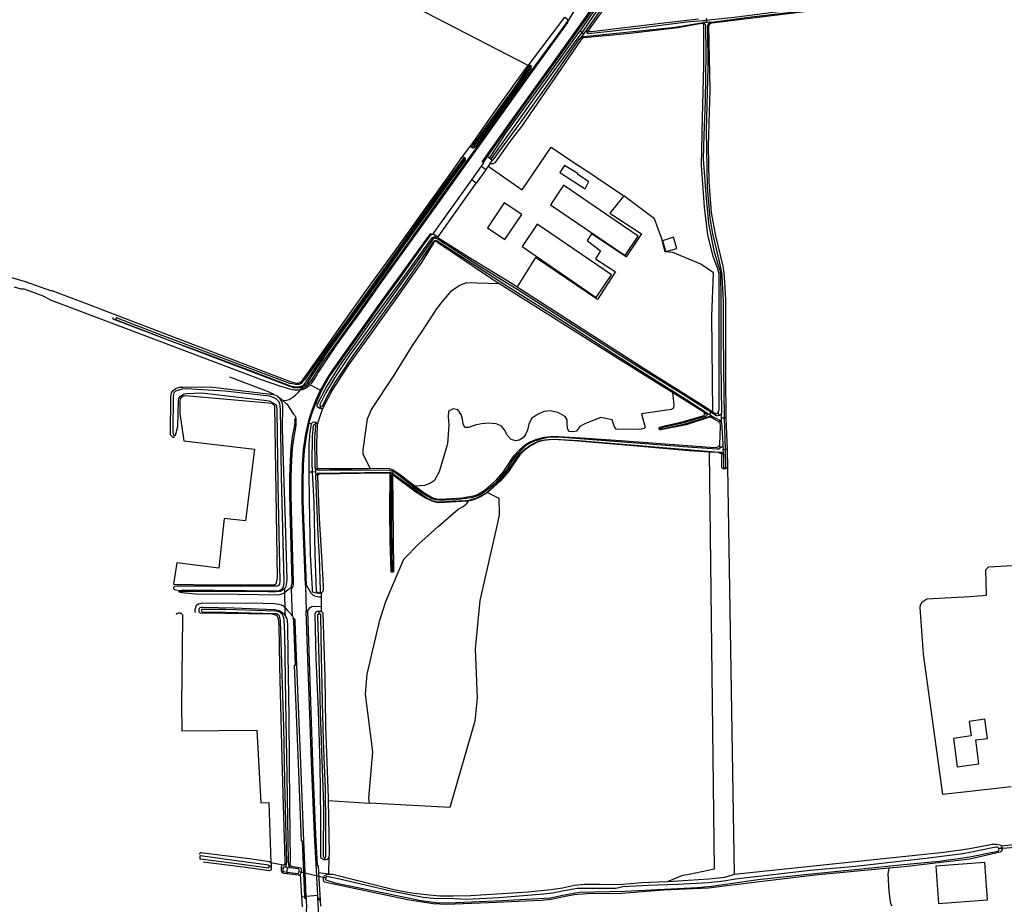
# Model space of a CAD drawing. Header units: metres. Extents: x 174423 to 274510, y 410991 to 462742.
# Tile 231 of 256: x 175039.53 to 175043.41, y 462727.26 to 462730.75. Entities that reach past the tile are written whole.
import ezdxf

# ---------------------------------------------------------------- set-up
doc = ezdxf.new("R2010")
doc.units = ezdxf.units.M
doc.layers.add('N-XX-AL-LIJN_0.20-G', color=7, linetype='Continuous', lineweight=25)

# ---------------------------------------------------------------- blocks, each defined once
blk = doc.blocks.new('Situatie')
at = {"lineweight": -3}
for p, q in [((-14.3022, 17.2138), (-14.3527, 17.1317)), ((-13.8139, 17.1214), (-13.8221, 17.1216)), ((-13.8054, 17.134), (-13.8057, 17.1427)), ((-13.8051, 17.1263), (-13.8054, 17.134)), ((-13.7934, 17.1266), (-13.8051, 17.1263)), ((-13.7978, 17.1214), (-13.79, 17.1221)), ((-14.2898, 17.0819), (-14.306, 17.0619)), ((-14.2976, 17.0871), (-14.3042, 17.0923)), ((-14.2997, 17.0592), (-14.2916, 17.0708)), ((-14.2976, 17.0871), (-14.2898, 17.0819)), ((-14.2697, 17.0961), (-14.276, 17.0858)), ((-14.4998, 16.9571), (-14.5038, 16.9515)), ((-14.7261, 16.639), (-14.7309, 16.6331)), ((-14.7594, 16.5948), (-14.762, 16.5889)), ((-14.661, 16.5912), (-14.6703, 16.5977)), ((-14.7313, 16.5062), (-14.6932, 16.5596)), ((-14.8829, 16.294), (-14.7313, 16.5062)), ((-14.713, 16.4933), (-14.7313, 16.5062)), ((-15.3994, 15.6908), (-15.405, 15.683)), ((-15.3678, 15.6991), (-15.3265, 15.6774)), ((-15.3382, 15.6228), (-15.3458, 15.6255)), ((-15.3271, 15.6151), (-15.3302, 15.6062)), ((-13.8039, 15.581), (-13.8144, 15.589)), ((-13.7919, 15.5712), (-13.7965, 15.5735)), ((-13.7942, 15.5815), (-13.788, 15.5902)), ((-13.7849, 15.595), (-13.788, 15.5902)), ((-13.7578, 15.5774), (-13.7588, 15.5918)), ((-13.7524, 15.5485), (-13.7539, 15.559)), ((-13.7471, 15.5689), (-13.7474, 15.5857)), ((-13.7469, 15.5519), (-13.7471, 15.5689)), ((-13.7471, 15.5689), (-13.735, 15.5689)), ((-13.7303, 15.5693), (-13.735, 15.5689)), ((-13.7314, 15.4443), (-13.735, 15.5689)), ((-15.3712, 15.5483), (-15.3621, 15.5467)), ((-15.3461, 15.5511), (-15.3487, 15.5415)), ((-13.9849, 15.5262), (-13.9923, 15.5262)), ((-13.7523, 15.4494), (-13.7533, 15.4636)), ((-13.7416, 15.4593), (-13.7403, 15.4438)), ((-13.7403, 15.4438), (-13.7314, 15.4443)), ((-13.7388, 15.4264), (-13.7403, 15.4438)), ((-13.7245, 15.4446), (-13.7314, 15.4443)), ((-13.7469, 15.432), (-13.746, 15.4239)), ((-15.3476, 15.3737), (-15.3467, 15.3563)), ((-15.3391, 15.3633), (-15.3394, 15.3722)), ((-13.7356, 15.3716), (-13.7356, 15.3675)), ((-13.7237, 15.3756), (-13.6971, 13.7716)), ((-15.3595, 15.3552), (-15.3712, 15.3542)), ((-15.3467, 15.3563), (-15.3595, 15.3552)), ((-15.3467, 15.3563), (-15.346, 15.3432)), ((-15.3388, 15.3417), (-15.3383, 15.3502)), ((-15.0497, 15.3482), (-15.0536, 15.3508)), ((-15.045, 15.3504), (-15.0429, 15.358)), ((-15.0409, 15.3423), (-15.0439, 15.3442)), ((-15.0407, 15.3634), (-15.0429, 15.358)), ((-15.0445, 14.9646), (-15.0445, 14.961)), ((-15.3856, 14.9101), (-15.3837, 14.8077)), ((-15.3366, 14.88), (-15.3366, 14.8774)), ((-15.3339, 14.8073), (-15.3331, 14.796)), ((-15.2967, 14.0609), (-15.1344, 14.0516)), ((-12.6545, 13.8722), (-11.9529, 13.9283)), ((-12.6414, 13.8746), (-12.6545, 13.8722)), ((-15.3108, 13.837), (-15.3099, 13.8278)), ((-15.529, 13.8032), (-15.5209, 13.8031)), ((-15.4747, 13.7931), (-15.4805, 13.7938)), ((-15.4632, 13.8065), (-15.4704, 13.8076)), ((-15.4573, 13.7982), (-15.466, 13.7995)), ((-15.4585, 13.7796), (-15.4591, 13.7731)), ((-15.4585, 13.7796), (-15.4573, 13.7982)), ((-15.4573, 13.7982), (-15.446, 13.7965)), ((-15.4445, 13.8035), (-15.4508, 13.8044)), ((-15.4113, 13.7819), (-15.3055, 13.7572)), ((-15.4113, 13.7819), (-15.4022, 13.7811)), ((-15.3055, 13.7572), (-15.3149, 13.7578)), ((-15.4, 13.6826), (-15.3884, 13.6836)), ((-15.3373, 13.6869), (-15.3843, 13.684)), ((-15.3299, 13.5551), (-15.337, 13.6763))]:
    blk.add_line(p, q, dxfattribs=at)
for points in [[(-15.4087, 15.6777), (-15.4154, 15.6775), (-15.4208, 15.6776), (-15.4295, 15.6782), (-15.4392, 15.6792), (-15.4568, 15.6837), (-15.4826, 15.6917), (-15.4831, 15.6918), (-15.5596, 15.7184), (-16.3873, 16.0313), (-16.4229, 16.0496), (-16.4947, 16.0751), (-16.5066, 16.0761), (-16.533, 16.0836)], [(-14.6703, 16.5977), (-14.686, 16.5747), (-14.6894, 16.5771), (-14.5773, 16.7365), (-14.4214, 16.9524), (-14.2765, 17.1548), (-14.0093, 17.5384), (-13.9755, 17.5934), (-13.9424, 17.6489), (-13.91, 17.7049), (-13.8917, 17.739), (-13.8745, 17.7737), (-13.8587, 17.809)], [(-13.8587, 17.809), (-13.855, 17.8073), (-13.8707, 17.7719), (-13.8879, 17.7371), (-13.9064, 17.7031), (-13.9388, 17.6469), (-13.9719, 17.5913), (-14.0059, 17.5361), (-14.2729, 17.1528), (-14.4177, 16.9502), (-14.5739, 16.7341), (-14.6703, 16.5977)], [(-14.3042, 17.0923), (-14.2636, 17.1514), (-14.1618, 17.2921), (-14.0536, 17.4466), (-13.9846, 17.5533), (-13.916, 17.6605), (-13.8602, 17.7507), (-13.8245, 17.8144), (-13.8208, 17.8171), (-13.8135, 17.8183), (-13.8049, 17.8179)], [(-14.1481, 17.2691), (-14.2681, 17.0993), (-14.2689, 17.0984), (-14.2696, 17.097), (-14.2697, 17.0961), (-14.2698, 17.0952), (-14.2696, 17.0938), (-14.2693, 17.0927), (-14.2688, 17.0917), (-14.2683, 17.0914), (-14.2674, 17.0911), (-14.2661, 17.091), (-14.2592, 17.0906), (-14.0083, 17.1211), (-13.8379, 17.1404)], [(-14.2768, 17.0981), (-14.2005, 17.2073), (-14.0701, 17.3937), (-13.8787, 17.6737), (-13.8393, 17.7367), (-13.8089, 17.7964), (-13.808, 17.7982), (-13.8077, 17.8001), (-13.8084, 17.8019), (-13.8099, 17.8029), (-13.8119, 17.803), (-13.8139, 17.8031), (-13.8166, 17.8027), (-13.8179, 17.8022), (-13.8199, 17.8006), (-13.8505, 17.7446), (-13.8926, 17.6775), (-13.9858, 17.5356), (-14.103, 17.3635), (-14.215, 17.2073), (-14.2965, 17.0885), (-14.2976, 17.0871)], [(-16.545, 16.1219), (-16.4908, 16.1063), (-16.3915, 16.07), (-16.3899, 16.0707), (-16.3855, 16.0709), (-16.2464, 16.0177), (-16.1263, 15.9717), (-15.4465, 15.7114), (-15.4327, 15.7085), (-15.4259, 15.7065), (-15.4141, 15.7057), (-15.408, 15.7074), (-15.3987, 15.715), (-15.3405, 15.7972), (-15.2466, 15.9298), (-15.1491, 16.0658), (-15.0329, 16.2263), (-14.9278, 16.3738), (-14.8136, 16.5322), (-14.7706, 16.5938), (-14.7329, 16.6426), (-14.7321, 16.6444), (-14.6332, 16.7845), (-14.5118, 16.9534), (-14.5093, 16.9563), (-15.1114, 17.2689)], [(-13.3871, 17.1725), (-13.7851, 17.1231), (-13.7878, 17.1228), (-13.79, 17.1221), (-13.7917, 17.1208), (-13.7949, 17.1169), (-13.7964, 17.1148), (-13.7974, 17.1125), (-13.7977, 17.11), (-13.7931, 16.8622), (-13.7993, 16.6386), (-13.7967, 16.4979), (-13.7879, 16.3774), (-13.7705, 16.2858), (-13.7418, 16.1668), (-13.7381, 16.1397), (-13.7352, 16.1039), (-13.7307, 16.0354), (-13.7318, 15.937), (-13.7311, 15.734), (-13.7303, 15.5693), (-13.7303, 15.5688), (-13.7245, 15.4446), (-13.7241, 15.4356), (-13.7234, 15.3776), (-13.7237, 15.3756), (-13.7237, 15.3756)], [(-12.4569, 17.3019), (-12.6788, 17.2743), (-12.7678, 17.2611), (-12.9104, 17.2419), (-13.1666, 17.2112), (-13.386, 17.1822), (-13.5325, 17.1662), (-13.6953, 17.1453), (-13.7858, 17.1359), (-13.8054, 17.134)], [(-13.7934, 17.1266), (-13.7865, 17.1268), (-13.6282, 17.1479), (-13.3849, 17.1766), (-13.1952, 17.2019), (-13.0088, 17.2242), (-12.857, 17.2419), (-12.7678, 17.2535), (-12.4453, 17.2967)], [(-14.3527, 17.1317), (-14.3532, 17.1261), (-14.5116, 16.9074), (-14.7539, 16.5673), (-14.8554, 16.4262), (-15.0944, 16.0936), (-15.18, 15.9725), (-15.2212, 15.9172), (-15.2654, 15.8554), (-15.3128, 15.7836), (-15.3358, 15.7487), (-15.3421, 15.7377), (-15.3537, 15.7195), (-15.3639, 15.7041), (-15.3658, 15.7015), (-15.3678, 15.6991), (-15.3699, 15.6968), (-15.3721, 15.6946), (-15.3744, 15.6924), (-15.3768, 15.6905), (-15.3794, 15.6886), (-15.382, 15.6869), (-15.3847, 15.6853), (-15.3875, 15.6838), (-15.3903, 15.6825), (-15.3932, 15.6813), (-15.3962, 15.6803), (-15.3992, 15.6794), (-15.4018, 15.6788), (-15.4087, 15.6777)], [(-15.405, 15.683), (-15.3981, 15.6854), (-15.3837, 15.6932), (-15.3739, 15.7013), (-15.362, 15.7162), (-15.316, 15.7893), (-15.2049, 15.9444), (-15.0968, 16.0959), (-14.9685, 16.2745), (-14.8248, 16.4754), (-14.7556, 16.5715), (-14.7108, 16.6334), (-14.6452, 16.7266), (-14.5703, 16.8328), (-14.4894, 16.9442), (-14.4559, 16.989), (-14.4166, 17.0437), (-14.4107, 17.0511), (-14.3527, 17.1317)], [(-14.506, 16.9588), (-14.3648, 17.1471), (-14.3554, 17.1405), (-14.3527, 17.1317)], [(-14.306, 17.0619), (-14.2989, 17.0669), (-14.2916, 17.0708), (-14.2785, 17.0726), (-14.1342, 17.0861), (-13.9294, 17.1082), (-13.8189, 17.1258)], [(-13.8221, 17.1216), (-13.8229, 17.1218), (-13.8254, 17.1219), (-13.9194, 17.1044), (-14.1173, 17.0818), (-14.2886, 17.0656), (-14.294, 17.0639), (-14.2997, 17.0592)], [(-13.8054, 17.134), (-13.8837, 17.1267), (-14.0787, 17.1029), (-14.2716, 17.0813), (-14.2745, 17.0828), (-14.276, 17.0858), (-14.2762, 17.0904), (-14.2768, 17.0981)], [(-13.7588, 15.5918), (-13.7565, 15.601), (-13.7566, 16.1146), (-13.756, 16.1342), (-13.7597, 16.1521), (-13.7797, 16.2046), (-13.8014, 16.2893), (-13.8133, 16.3988), (-13.8259, 16.5645), (-13.822, 16.7508), (-13.817, 16.9558), (-13.8161, 17.1101), (-13.8165, 17.1132), (-13.817, 17.1153), (-13.8178, 17.1177), (-13.8183, 17.1188), (-13.8189, 17.1199), (-13.82, 17.1207), (-13.8213, 17.1214), (-13.8221, 17.1216)], [(-13.8189, 17.1258), (-13.8139, 17.1214), (-13.8137, 17.1212), (-13.8115, 17.118), (-13.8101, 17.1128), (-13.8088, 17.0053), (-13.8117, 16.8159), (-13.8166, 16.6821), (-13.8197, 16.5889), (-13.8093, 16.4482), (-13.7979, 16.3338), (-13.7775, 16.2283), (-13.755, 16.1529), (-13.7525, 16.1424), (-13.7508, 16.1292), (-13.7495, 16.042), (-13.749, 15.9688), (-13.7496, 15.7895), (-13.7474, 15.5857)], [(-13.8051, 17.1263), (-13.8172, 17.1261), (-13.8189, 17.1258)], [(-13.735, 15.5689), (-13.7352, 15.5756), (-13.7383, 15.7551), (-13.7396, 15.9187), (-13.7385, 16.0295), (-13.744, 16.1286), (-13.7451, 16.1412), (-13.75, 16.1601), (-13.7554, 16.1843), (-13.7815, 16.2933), (-13.791, 16.3565), (-13.8019, 16.4772), (-13.8057, 16.7023), (-13.7993, 16.9489), (-13.8002, 17.1082), (-13.8003, 17.1143), (-13.7995, 17.1178), (-13.7978, 17.1214), (-13.7934, 17.1266)], [(-14.6555, 16.5873), (-14.661, 16.5912), (-14.656, 16.599), (-14.5961, 16.6896), (-14.4507, 16.8895), (-14.3545, 17.0216), (-14.3076, 17.0874), (-14.3042, 17.0923)], [(-14.2976, 17.0871), (-14.3213, 17.0553), (-14.452, 16.8736), (-14.6548, 16.5903), (-14.6555, 16.5873), (-14.6497, 16.5833), (-14.6506, 16.582), (-14.65, 16.582), (-14.6483, 16.5831), (-14.6461, 16.5855), (-14.536, 16.7348), (-14.4387, 16.87), (-14.306, 17.0619)], [(-14.2898, 17.0819), (-14.2775, 17.0971), (-14.2768, 17.0981)], [(-14.2997, 17.0592), (-14.5352, 16.7162), (-14.5816, 16.6575), (-14.6396, 16.5731), (-14.6451, 16.5707), (-14.6483, 16.5697), (-14.6537, 16.569), (-14.6595, 16.5692), (-14.6506, 16.582)], [(-14.4998, 16.9571), (-14.4971, 16.9551), (-14.4968, 16.9526), (-14.4979, 16.9478), (-14.4988, 16.9446), (-14.6113, 16.7842), (-14.7182, 16.6346), (-14.7214, 16.6319), (-14.7251, 16.6309), (-14.7287, 16.6311), (-14.7309, 16.6331)], [(-14.5093, 16.9563), (-14.5086, 16.9571), (-14.506, 16.9588), (-14.502, 16.9588), (-14.5003, 16.9575), (-14.4998, 16.9571)], [(-14.5038, 16.9515), (-14.505, 16.9522), (-14.5065, 16.9524), (-14.5085, 16.9514), (-14.5556, 16.8788), (-14.618, 16.7935), (-14.726, 16.6453), (-14.727, 16.6434), (-14.7276, 16.6417), (-14.7269, 16.6398), (-14.7261, 16.639), (-14.7253, 16.6382), (-14.7231, 16.6377), (-14.7214, 16.6386), (-14.6281, 16.7677), (-14.5528, 16.8742), (-14.5029, 16.9463), (-14.5021, 16.9476), (-14.5018, 16.9487), (-14.5026, 16.9508), (-14.5038, 16.9515)], [(-14.7309, 16.6331), (-14.7334, 16.6375), (-14.7337, 16.6407), (-14.7329, 16.6426)], [(-14.6659, 16.56), (-14.5321, 16.4665), (-14.4185, 16.6351), (-14.3255, 16.5723), (-14.2819, 16.5446), (-14.1323, 16.443)], [(-14.7594, 16.5948), (-14.758, 16.5938), (-14.7568, 16.5909), (-14.7568, 16.5867), (-14.7575, 16.5842), (-14.8184, 16.4996), (-14.8973, 16.3898), (-14.9557, 16.3096), (-15.0086, 16.2345), (-15.0658, 16.1533), (-15.1393, 16.0501), (-15.2019, 15.9643), (-15.3003, 15.828), (-15.3612, 15.7357), (-15.3799, 15.7048), (-15.3812, 15.7034), (-15.3827, 15.7019), (-15.3842, 15.7005), (-15.3858, 15.6991), (-15.3875, 15.6978), (-15.3891, 15.6965), (-15.3909, 15.6953), (-15.3927, 15.6942), (-15.3945, 15.6932), (-15.3963, 15.6922), (-15.3982, 15.6913), (-15.3994, 15.6908), (-15.4002, 15.6905), (-15.4021, 15.6897), (-15.4041, 15.689), (-15.4061, 15.6884), (-15.4081, 15.6878), (-15.4102, 15.6874), (-15.4123, 15.687), (-15.4143, 15.6867), (-15.4164, 15.6865), (-15.4185, 15.6864), (-15.4206, 15.6863), (-15.4227, 15.6863), (-15.4248, 15.6864), (-15.4269, 15.6866), (-15.429, 15.6869), (-15.4311, 15.6872), (-15.4331, 15.6876), (-15.4352, 15.6881), (-15.4372, 15.6887), (-15.4392, 15.6893), (-15.4471, 15.6927), (-16.1436, 15.9568), (-16.1439, 15.9578), (-16.1437, 15.9627), (-16.1424, 15.9652)], [(-16.1332, 15.9603), (-16.1335, 15.9596), (-16.1334, 15.9584), (-16.1331, 15.957), (-16.1326, 15.9558), (-16.1316, 15.9548), (-16.1305, 15.954), (-16.1287, 15.9533), (-15.9036, 15.8673), (-15.7745, 15.8199), (-15.5829, 15.7479), (-15.4494, 15.6962), (-15.4383, 15.6933), (-15.4243, 15.691), (-15.4179, 15.691), (-15.4105, 15.6922), (-15.3983, 15.6951), (-15.3916, 15.7), (-15.3813, 15.7143), (-15.3404, 15.7761), (-15.2998, 15.8353), (-15.257, 15.8932), (-15.1557, 16.0342), (-15.0931, 16.1213), (-14.9787, 16.2842), (-14.8621, 16.4453), (-14.7612, 16.5854), (-14.7609, 16.5864), (-14.7608, 16.5874), (-14.7615, 16.5886), (-14.7624, 16.5893), (-14.7632, 16.5896), (-14.7641, 16.5896), (-14.7654, 16.5894), (-14.8356, 16.4932), (-14.9064, 16.3958), (-15.0144, 16.2428), (-15.1229, 16.0901), (-15.2105, 15.969), (-15.3156, 15.8245), (-15.3899, 15.719), (-15.3975, 15.7104), (-15.4012, 15.7057), (-15.4044, 15.7031), (-15.4118, 15.7006), (-15.4253, 15.7003), (-15.4368, 15.7023), (-15.4473, 15.7043), (-15.5804, 15.7544), (-15.7556, 15.8199), (-15.9611, 15.8973), (-16.1241, 15.9604), (-16.1294, 15.9622), (-16.1303, 15.9624), (-16.1312, 15.9622), (-16.1323, 15.9617), (-16.1329, 15.9609), (-16.1332, 15.9603)], [(-14.7706, 16.5938), (-14.7666, 16.5967), (-14.7608, 16.5958), (-14.7594, 16.5948)], [(-14.6932, 16.5596), (-14.6834, 16.5731), (-14.686, 16.5747)], [(-14.6595, 16.5692), (-14.6659, 16.56), (-14.675, 16.5468)], [(-14.675, 16.5468), (-14.676, 16.5455), (-14.713, 16.4933)], [(-14.6932, 16.5596), (-14.6752, 16.547), (-14.675, 16.5468)], [(-14.2706, 16.4992), (-14.3132, 16.527), (-14.3126, 16.5314), (-14.3652, 16.5626), (-14.3844, 16.535), (-14.2844, 16.4714), (-14.2716, 16.4971), (-14.2706, 16.4992)], [(-14.713, 16.4933), (-14.7137, 16.4923), (-14.7148, 16.4926), (-14.865, 16.2812)], [(-14.1984, 16.3689), (-14.369, 16.4858), (-14.4214, 16.4074), (-14.1264, 16.208), (-14.075, 16.2842), (-14.1984, 16.3689)], [(-14.6695, 16.3175), (-14.6005, 16.2709), (-14.5341, 16.3693), (-14.603, 16.4159), (-14.6695, 16.3175)], [(-13.7849, 15.595), (-13.7812, 15.5925), (-13.7856, 15.9707), (-13.7784, 16.1403), (-13.8288, 16.1738), (-13.9389, 16.2198), (-13.9684, 16.2229), (-13.9824, 16.2737), (-14.0107, 16.3524), (-14.1319, 16.4435), (-14.1323, 16.443), (-14.187, 16.375), (-14.0617, 16.2929), (-14.1227, 16.2028), (-14.2595, 16.2938), (-14.2764, 16.2676), (-14.2243, 16.226), (-14.2437, 16.1948), (-14.1652, 16.1443), (-14.1686, 16.1389), (-14.2361, 16.0344), (-14.4798, 16.2003), (-14.5519, 16.0851), (-14.0562, 15.7659), (-13.8088, 15.6111), (-13.7849, 15.595)], [(-15.3816, 14.9099), (-15.3856, 14.9101), (-15.3971, 15.1716), (-15.3987, 15.2423), (-15.3988, 15.313), (-15.3976, 15.3836), (-15.3936, 15.4444), (-15.3848, 15.5047), (-15.3712, 15.5641), (-15.3586, 15.6027), (-15.3436, 15.6405), (-15.3265, 15.6774), (-15.3063, 15.7146), (-15.2838, 15.7505), (-15.2591, 15.7848), (-15.0851, 16.0297), (-15.0139, 16.1267), (-14.9224, 16.254), (-14.8929, 16.2948), (-14.8898, 16.2921)], [(-14.5328, 16.244), (-14.2408, 16.0434), (-14.1804, 16.1318), (-14.4732, 16.3318), (-14.5328, 16.244)], [(-15.3458, 15.6255), (-15.3206, 15.6806), (-15.2903, 15.7332), (-15.2553, 15.7828), (-15.082, 16.027), (-15.0103, 16.1244), (-14.9192, 16.2518), (-14.8898, 16.2921)], [(-14.624, 16.0982), (-14.6535, 16.1168), (-14.8663, 16.26), (-14.8699, 16.2623), (-14.8721, 16.2632), (-14.8744, 16.2637), (-14.8764, 16.2629), (-14.8786, 16.2615), (-14.88, 16.2595), (-14.9288, 16.18), (-15.0322, 16.0337), (-15.122, 15.9094), (-15.2161, 15.7769), (-15.2811, 15.6782), (-15.3166, 15.6094), (-15.3191, 15.6055), (-15.3403, 15.542), (-15.3402, 15.5373), (-15.3425, 15.4676), (-15.341, 15.3769), (-15.3394, 15.3722), (-15.3357, 15.3694), (-15.3267, 15.3689), (-15.2416, 15.3694), (-15.1434, 15.369), (-15.1318, 15.3693)], [(-15.3302, 15.6062), (-15.3372, 15.6105), (-15.3395, 15.6151), (-15.3382, 15.6228), (-15.3062, 15.6854), (-15.2518, 15.7718), (-15.1346, 15.9382), (-15.0203, 16.0944), (-14.8867, 16.2775), (-14.881, 16.2814), (-14.8743, 16.2818), (-14.8707, 16.2811), (-14.8665, 16.2791), (-14.8609, 16.2765), (-14.7294, 16.1938), (-14.5653, 16.0943), (-14.5519, 16.0851)], [(-13.788, 15.5902), (-13.9, 15.6618), (-14.0898, 15.7785), (-14.5566, 16.0763), (-14.6991, 16.1654), (-14.8641, 16.2724), (-14.8691, 16.2743), (-14.8737, 16.2753), (-14.8789, 16.2761), (-14.883, 16.2741), (-15.0086, 16.0985), (-15.1365, 15.919), (-15.2099, 15.8181), (-15.2702, 15.7281), (-15.3055, 15.6689), (-15.3294, 15.6216), (-15.3291, 15.6186), (-15.3271, 15.6151), (-15.3249, 15.6135), (-15.3218, 15.6135), (-15.3193, 15.6164), (-15.2924, 15.6679), (-15.2695, 15.7082), (-15.2448, 15.7451), (-15.2015, 15.8107), (-15.1133, 15.9332), (-15.0007, 16.0889), (-14.8846, 16.2585), (-14.8796, 16.2649), (-14.8765, 16.2675), (-14.8742, 16.268), (-14.8674, 16.2658), (-14.5856, 16.0843), (-14.4021, 15.9686), (-14.2142, 15.8479), (-14.0994, 15.7753), (-13.8873, 15.6426), (-13.8045, 15.5879)], [(-14.8898, 16.2921), (-14.8865, 16.2897), (-14.8829, 16.294), (-14.865, 16.2812), (-14.8651, 16.2811), (-14.8665, 16.2791)], [(-13.9662, 16.2232), (-13.9561, 16.2261), (-13.9224, 16.2356), (-13.9366, 16.2798), (-13.9794, 16.2658), (-13.9689, 16.232), (-13.9662, 16.2232)], [(-15.1318, 15.3693), (-15.1584, 15.4263), (-15.1591, 15.4425), (-15.1421, 15.5645), (-15.1255, 15.602), (-15.0384, 15.7338), (-14.9646, 15.8543), (-14.9274, 15.9079), (-14.8659, 16.0019), (-14.8467, 16.0269), (-14.8093, 16.0706), (-14.7809, 16.0895), (-14.7518, 16.1012), (-14.624, 16.0982)], [(-13.9399, 15.6683), (-13.9768, 15.6914), (-14.1445, 15.796), (-14.624, 16.0982)], [(-13.6971, 13.7716), (-12.8714, 13.8585), (-12.7678, 13.8723), (-12.6801, 13.8896), (-12.6621, 13.8896), (-12.6501, 13.8869), (-12.6471, 13.8854), (-12.6447, 13.8823), (-12.5792, 13.8892)], [(-12.6054, 14.1158), (-12.7678, 14.097), (-12.8744, 14.0846), (-12.9504, 14.6377), (-12.9638, 14.8216), (-12.9628, 14.8314), (-12.9571, 14.8423), (-12.9453, 14.8512), (-12.9379, 14.8558), (-12.7678, 14.8652), (-12.7023, 14.8708), (-12.7052, 14.9699), (-12.6955, 14.9815), (-12.0845, 15.0163)], [(-15.5103, 15.6607), (-15.532, 15.6709), (-15.6837, 15.7293)], [(-15.9019, 15.4913), (-15.9074, 15.4918), (-15.9121, 15.4947), (-15.9174, 15.5018), (-15.9169, 15.6533), (-15.9135, 15.6679), (-15.9071, 15.6759), (-15.8982, 15.684), (-15.8814, 15.6901), (-15.8696, 15.69), (-15.7618, 15.6909), (-15.5226, 15.6626), (-15.5103, 15.6607), (-15.4981, 15.6549), (-15.4894, 15.6484), (-15.4827, 15.6367), (-15.4799, 15.6303), (-15.477, 15.6175), (-15.4779, 15.5256), (-15.471, 15.3136), (-15.4679, 15.2), (-15.4591, 14.9333), (-15.4619, 14.9114), (-15.4654, 14.9011), (-15.4676, 14.8985)], [(-15.9094, 15.5107), (-15.9044, 15.4997), (-15.9015, 15.4998), (-15.8986, 15.4999), (-15.8891, 15.5346), (-15.8867, 15.6386), (-15.8856, 15.6463), (-15.8792, 15.6545), (-15.8748, 15.6574), (-15.8641, 15.6627), (-15.8544, 15.665), (-15.794, 15.6668), (-15.5489, 15.6383), (-15.5292, 15.6358), (-15.5143, 15.6283), (-15.5035, 15.6217), (-15.4999, 15.6146), (-15.4992, 15.6007), (-15.4945, 15.3038), (-15.4873, 14.9243), (-15.4891, 14.913), (-15.4924, 14.9082), (-15.4977, 14.9062), (-15.5039, 14.9059), (-15.8931, 14.9058), (-15.9006, 14.9044), (-15.9048, 14.9022), (-15.9066, 14.8991), (-15.9066, 14.8969), (-15.9026, 14.8932), (-15.8966, 14.8916), (-15.8831, 14.8892), (-15.8687, 14.8907), (-15.4999, 14.8876), (-15.4897, 14.8892), (-15.4844, 14.8914), (-15.4773, 14.8963), (-15.4727, 14.903), (-15.4711, 14.9103), (-15.4698, 14.9241), (-15.4804, 15.3381), (-15.4842, 15.6036), (-15.4871, 15.6239), (-15.4909, 15.633), (-15.5022, 15.6436), (-15.5119, 15.6494), (-15.5285, 15.6538), (-15.7023, 15.6735), (-15.8128, 15.6803), (-15.8535, 15.6825), (-15.8724, 15.6811), (-15.8856, 15.6776), (-15.8985, 15.6733), (-15.9049, 15.6671), (-15.906, 15.6625), (-15.9082, 15.653), (-15.9094, 15.5107)], [(-15.4087, 15.6777), (-15.4157, 15.6679), (-15.4262, 15.6573), (-15.4361, 15.6495), (-15.4453, 15.6441), (-15.4507, 15.6403), (-15.4555, 15.6386), (-15.4613, 15.6375), (-15.4736, 15.6356)], [(-15.4087, 15.6777), (-15.408, 15.6788), (-15.405, 15.683)], [(-15.8815, 15.5854), (-15.8654, 15.4784), (-15.5872, 15.4451), (-15.622, 15.1633), (-15.7066, 15.1729), (-15.7278, 14.9766), (-15.8934, 14.9977), (-15.9056, 14.9131), (-15.7451, 14.9107), (-15.5211, 14.9107), (-15.5078, 14.9123), (-15.5049, 14.9135), (-15.5021, 14.9169), (-15.5007, 14.9203), (-15.4988, 14.926), (-15.4966, 14.9367), (-15.5067, 15.6144), (-15.5181, 15.6249), (-15.8583, 15.6553), (-15.8657, 15.6544), (-15.8733, 15.6519), (-15.8794, 15.6441), (-15.8811, 15.6353), (-15.8815, 15.5854)], [(-15.4894, 15.6484), (-15.4808, 15.642), (-15.4736, 15.6356), (-15.4606, 15.624), (-15.4601, 15.6236), (-15.4332, 15.5832), (-15.4315, 15.5814), (-15.4299, 15.5794), (-15.4284, 15.5773), (-15.4272, 15.5751), (-15.4261, 15.5728), (-15.4253, 15.5704), (-15.4246, 15.568), (-15.4241, 15.5655)], [(-14.9538, 15.3), (-14.9146, 15.2703), (-14.8847, 15.2536), (-14.8689, 15.2494), (-14.8559, 15.2484), (-14.8328, 15.2494), (-14.7705, 15.2542), (-14.7174, 15.2633), (-14.7056, 15.2681), (-14.6783, 15.2848), (-14.6339, 15.3248), (-14.6068, 15.3554), (-14.5965, 15.3709), (-14.5644, 15.4199), (-14.5413, 15.4438), (-14.5155, 15.4665), (-14.5006, 15.4744), (-14.4779, 15.483), (-14.4462, 15.4923), (-14.42, 15.4957), (-14.3886, 15.4959), (-14.2786, 15.4884), (-14.1445, 15.48), (-13.9158, 15.4628), (-13.7752, 15.4521), (-13.765, 15.4533), (-13.7616, 15.4545), (-13.7579, 15.4572), (-13.7559, 15.4589), (-13.7544, 15.461), (-13.7533, 15.4636), (-13.7514, 15.5357), (-13.7524, 15.5485), (-13.7551, 15.5522), (-13.7851, 15.5684), (-13.7919, 15.5712), (-13.7983, 15.57), (-13.8862, 15.5416), (-13.986, 15.5214), (-13.988, 15.5212), (-13.9897, 15.522), (-13.991, 15.523), (-13.9922, 15.5251), (-13.9923, 15.5262), (-13.9924, 15.5272), (-13.9923, 15.5295), (-13.9918, 15.5308), (-13.9909, 15.5316), (-13.988, 15.5322), (-13.9651, 15.538), (-13.8968, 15.5548), (-13.8158, 15.5783), (-13.8149, 15.579), (-13.8145, 15.5798), (-13.8139, 15.5813), (-13.8137, 15.5829), (-13.8135, 15.5859), (-13.814, 15.5882), (-13.8144, 15.589), (-13.8149, 15.5898), (-13.816, 15.591), (-13.9399, 15.6683)], [(-13.9399, 15.6683), (-13.9351, 15.62), (-13.9364, 15.6074), (-13.9445, 15.6016), (-14.0618, 15.5848), (-14.0475, 15.5307), (-14.0519, 15.5266), (-14.0686, 15.5231), (-14.1621, 15.5247), (-14.168, 15.5328), (-14.1781, 15.5603), (-14.2227, 15.5698), (-14.252, 15.5582), (-14.2853, 15.545), (-14.305, 15.5348), (-14.3129, 15.5235), (-14.3183, 15.5169), (-14.3331, 15.5132), (-14.3483, 15.5154), (-14.3537, 15.5275), (-14.3553, 15.5469), (-14.3549, 15.5613), (-14.3632, 15.5743), (-14.3912, 15.5896), (-14.4231, 15.5965), (-14.4473, 15.5941), (-14.4725, 15.5821), (-14.4951, 15.5659), (-14.5056, 15.5436), (-14.5118, 15.52), (-14.5187, 15.5031), (-14.5288, 15.4906), (-14.544, 15.4805), (-14.5573, 15.4779), (-14.5752, 15.4836), (-14.5902, 15.4995), (-14.6026, 15.5219), (-14.6147, 15.5369), (-14.635, 15.5455), (-14.6633, 15.548), (-14.6922, 15.5449), (-14.717, 15.5403), (-14.7439, 15.5307), (-14.7578, 15.531), (-14.7652, 15.5445), (-14.7679, 15.5629), (-14.7727, 15.582), (-14.7853, 15.6008), (-14.8049, 15.604), (-14.8221, 15.5949), (-14.8238, 15.5731), (-14.8217, 15.5409), (-14.8237, 15.504), (-14.8269, 15.4664), (-14.8418, 15.4145), (-14.8595, 15.3563), (-14.8785, 15.3212), (-14.8959, 15.3097), (-14.9177, 15.3028), (-14.9538, 15.3)], [(-15.3712, 15.5483), (-15.37, 15.5532), (-15.3687, 15.5582), (-15.3674, 15.5631), (-15.3609, 15.5841), (-15.3537, 15.6049), (-15.3458, 15.6255)], [(-15.3191, 15.6055), (-15.3232, 15.6041), (-15.3302, 15.6062)], [(-15.4431, 14.9004), (-15.4409, 14.9069), (-15.4394, 14.9136), (-15.4384, 14.9204), (-15.4464, 15.2056), (-15.4479, 15.2711), (-15.4476, 15.3367), (-15.4456, 15.4022), (-15.4424, 15.4484), (-15.4367, 15.4944), (-15.4285, 15.54), (-15.4277, 15.5449), (-15.4273, 15.5499), (-15.4273, 15.5549), (-15.4277, 15.5599), (-15.4284, 15.5649), (-15.4241, 15.5655)], [(-15.4241, 15.5655), (-15.4236, 15.5567), (-15.4237, 15.5479), (-15.4244, 15.5392), (-15.4326, 15.4938), (-15.4382, 15.448), (-15.4412, 15.402), (-15.4434, 15.3367), (-15.4438, 15.2713), (-15.4424, 15.2059), (-15.4345, 14.9218), (-15.4352, 14.9139), (-15.4366, 14.9062), (-15.4386, 14.8985), (-15.4431, 14.9004)], [(-13.8045, 15.5879), (-13.8034, 15.5832), (-13.8043, 15.5789), (-13.8056, 15.5761), (-13.8104, 15.5737), (-13.9077, 15.5471), (-13.9826, 15.5297), (-13.9835, 15.5293), (-13.9842, 15.5283), (-13.9848, 15.5274), (-13.9849, 15.5267), (-13.9849, 15.5262), (-13.9846, 15.5256), (-13.9842, 15.5249), (-13.9836, 15.5245), (-13.9826, 15.5246), (-13.9795, 15.5253), (-13.8915, 15.5449), (-13.8039, 15.5708), (-13.7965, 15.5735), (-13.7909, 15.5737), (-13.7877, 15.574), (-13.7827, 15.5744)], [(-13.8045, 15.5879), (-13.8031, 15.587), (-13.7942, 15.5815)], [(-13.7942, 15.5815), (-13.7832, 15.5747), (-13.7827, 15.5744)], [(-13.7474, 15.5857), (-13.7521, 15.5811), (-13.7553, 15.5786), (-13.7602, 15.5762), (-13.7673, 15.577), (-13.788, 15.5902)], [(-13.7827, 15.5744), (-13.7558, 15.5605), (-13.7539, 15.559), (-13.7519, 15.5575), (-13.7496, 15.5548), (-13.7469, 15.5519)], [(-13.7812, 15.5925), (-13.7717, 15.5861), (-13.7674, 15.5854), (-13.7631, 15.5871), (-13.7588, 15.5918)], [(-15.3816, 14.9099), (-15.393, 15.1718), (-15.3949, 15.2423), (-15.3951, 15.3129), (-15.3936, 15.3834), (-15.3899, 15.4388), (-15.3824, 15.4939), (-15.3712, 15.5483)], [(-15.3712, 15.3542), (-15.3723, 15.4654), (-15.3676, 15.512), (-15.3621, 15.5467), (-15.3575, 15.5511), (-15.351, 15.5528), (-15.3461, 15.5511)], [(-15.3476, 15.3737), (-15.3481, 15.3822), (-15.3489, 15.4916), (-15.345, 15.5372), (-15.3459, 15.539), (-15.3474, 15.5414), (-15.3487, 15.5415), (-15.3501, 15.5415), (-15.3531, 15.541), (-15.3553, 15.5392), (-15.36, 15.4938), (-15.3614, 15.3925), (-15.3595, 15.3552)], [(-15.3461, 15.5511), (-15.343, 15.547), (-15.3403, 15.542)], [(-13.7469, 15.5519), (-13.7469, 15.5511), (-13.7422, 15.4671), (-13.7416, 15.4593)], [(-13.7416, 15.4593), (-13.7451, 15.4551), (-13.7489, 15.4521), (-13.7523, 15.4494), (-13.759, 15.446), (-13.7656, 15.445), (-13.8974, 15.4552), (-14.1182, 15.4713), (-14.2883, 15.4849), (-14.3887, 15.4924), (-14.4085, 15.4923), (-14.4305, 15.4907), (-14.4487, 15.4879), (-14.4673, 15.4826), (-14.4914, 15.474), (-14.5071, 15.4664), (-14.5202, 15.4569), (-14.5416, 15.4362), (-14.5575, 15.4203), (-14.5735, 15.3975), (-14.5863, 15.3761), (-14.5927, 15.3651), (-14.6375, 15.3121), (-14.6795, 15.2767), (-14.6926, 15.2677), (-14.7147, 15.2591), (-14.7329, 15.2534), (-14.7921, 15.2464), (-14.8366, 15.2443), (-14.8595, 15.2451), (-14.8735, 15.246), (-14.8911, 15.251), (-14.9067, 15.2603), (-14.953, 15.2903), (-15.0306, 15.3504), (-15.0392, 15.3566), (-15.0429, 15.358)], [(-15.0365, 15.345), (-14.9052, 15.2513), (-14.8871, 15.2427), (-14.8713, 15.2389), (-14.8595, 15.238), (-14.7568, 15.2435), (-14.7409, 15.2447), (-14.7283, 15.2479), (-14.7113, 15.254), (-14.6894, 15.2643), (-14.6727, 15.2736), (-14.6329, 15.3099), (-14.6225, 15.3192), (-14.5896, 15.3582), (-14.5753, 15.3789), (-14.5534, 15.4137), (-14.5415, 15.4279), (-14.5219, 15.4454), (-14.4978, 15.4627), (-14.4798, 15.4718), (-14.4631, 15.4782), (-14.4433, 15.4823), (-14.4285, 15.484), (-14.4049, 15.4852), (-14.3107, 15.4792), (-14.0417, 15.4572), (-13.7564, 15.434), (-13.7496, 15.4331), (-13.7469, 15.432), (-13.7445, 15.4309), (-13.7425, 15.4296), (-13.7388, 15.4264)], [(-13.7942, 15.4339), (-13.8741, 15.4394), (-14.0947, 15.4579), (-14.3279, 15.4788), (-14.4099, 15.4834), (-14.4497, 15.4793), (-14.4726, 15.4724), (-14.5004, 15.4577), (-14.5247, 15.4406), (-14.5414, 15.4234), (-14.5699, 15.3816), (-14.5844, 15.3586), (-14.6179, 15.3203), (-14.6685, 15.2752)], [(-13.7388, 15.4264), (-13.7393, 15.3778), (-13.7394, 15.3736), (-13.7383, 15.3717), (-13.7356, 15.3716), (-13.7329, 15.3714), (-13.7308, 15.3721), (-13.7293, 15.3754), (-13.7314, 15.4443)], [(-13.9596, 13.7422), (-13.899, 13.7679), (-13.8749, 13.771), (-13.7744, 13.7922), (-13.7941, 15.4321), (-13.7942, 15.4339)], [(-13.7237, 15.3756), (-13.7244, 15.3736), (-13.7256, 15.3719), (-13.7268, 15.3701), (-13.7283, 15.3688), (-13.7307, 15.3676), (-13.734, 15.3673), (-13.7356, 15.3675), (-13.7406, 15.368), (-13.7429, 15.3693), (-13.7441, 15.3708), (-13.745, 15.373), (-13.7456, 15.3753), (-13.746, 15.3783), (-13.745, 15.4164), (-13.7451, 15.4201), (-13.746, 15.4239), (-13.7476, 15.426), (-13.7488, 15.4274), (-13.7512, 15.4293), (-13.7533, 15.4301), (-13.7565, 15.431), (-13.7605, 15.4316), (-13.7942, 15.4339)], [(-15.0429, 15.358), (-15.0466, 15.3593), (-15.0542, 15.3613), (-15.2019, 15.3622), (-15.2894, 15.3623), (-15.3308, 15.3612), (-15.3375, 15.3622), (-15.3391, 15.3633), (-15.3407, 15.3644), (-15.3444, 15.368), (-15.3476, 15.3737)], [(-15.1318, 15.3693), (-15.0684, 15.371), (-15.0562, 15.369), (-15.0407, 15.3634), (-15.0123, 15.3445), (-14.9538, 15.3)], [(-15.3366, 14.8774), (-15.3424, 14.8778), (-15.349, 14.8793), (-15.3553, 14.8823), (-15.3589, 14.8866), (-15.3589, 14.8953), (-15.3661, 15.03), (-15.3702, 15.2462), (-15.3712, 15.3542)], [(-15.3595, 15.3552), (-15.3533, 15.2348), (-15.3494, 15.0299), (-15.3442, 14.8865), (-15.3411, 14.8818), (-15.3366, 14.88), (-15.3316, 14.8802), (-15.3298, 14.8807), (-15.3274, 14.8835), (-15.3264, 14.8887), (-15.3311, 15.02), (-15.3359, 15.1082), (-15.3417, 15.2394), (-15.3459, 15.3409), (-15.346, 15.3432)], [(-15.346, 15.3432), (-15.3433, 15.3466), (-15.3404, 15.3495), (-15.3383, 15.3502), (-15.3361, 15.3508), (-15.2499, 15.3518), (-15.0561, 15.3542)], [(-14.7427, 15.2416), (-14.7491, 15.2405), (-14.8355, 15.2351), (-14.8635, 15.2338), (-14.8866, 15.2401), (-14.9109, 15.2505), (-14.9512, 15.2758), (-15.0395, 15.3418), (-15.0405, 15.3423), (-15.0409, 15.3423), (-15.0414, 15.3423), (-15.0422, 15.3418), (-15.0426, 15.3414), (-15.0429, 15.3408), (-15.043, 15.3402), (-15.043, 15.3389), (-15.0421, 15.2317), (-15.0404, 15.0922), (-15.0391, 14.968), (-15.0391, 14.9648), (-15.0398, 14.9628), (-15.0411, 14.9621), (-15.0426, 14.9614), (-15.0439, 14.9611), (-15.0445, 14.961), (-15.0452, 14.961), (-15.0469, 14.961), (-15.0484, 14.9616), (-15.0492, 14.9627), (-15.0492, 14.9665), (-15.0521, 15.082), (-15.0538, 15.2057), (-15.0525, 15.3447), (-15.0527, 15.3485), (-15.053, 15.35), (-15.0536, 15.3508), (-15.0543, 15.351), (-15.1741, 15.3501), (-15.3299, 15.3467), (-15.3337, 15.3474), (-15.3363, 15.3462), (-15.3388, 15.3417), (-15.339, 15.3378), (-15.3324, 15.1729), (-15.3213, 15.0019), (-15.3166, 14.9075), (-15.3164, 14.8893), (-15.3181, 14.8841), (-15.3214, 14.8808), (-15.325, 14.8789), (-15.3248, 14.8628), (-15.3242, 14.8263), (-15.3239, 14.8054), (-15.3217, 14.8041), (-15.3182, 14.8004), (-15.3133, 14.6699), (-15.3102, 14.5493), (-15.307, 14.3541), (-15.2968, 14.0715), (-15.2967, 14.0609)], [(-15.0561, 15.3542), (-15.0526, 15.3539), (-15.048, 15.3523), (-15.045, 15.3504)], [(-15.0561, 15.3542), (-15.0529, 15.3528), (-15.0509, 15.3511), (-15.05, 15.3495), (-15.0497, 15.3482), (-15.0494, 15.3469), (-15.0495, 15.3442), (-15.0506, 15.2018), (-15.0486, 15.1007), (-15.0463, 14.9663), (-15.0463, 14.9653), (-15.0456, 14.9646), (-15.0445, 14.9646), (-15.0435, 14.9653), (-15.043, 14.9664), (-15.0427, 14.9675), (-15.0453, 15.1363), (-15.046, 15.3413), (-15.0456, 15.3427), (-15.0447, 15.3436), (-15.0439, 15.3442), (-15.0425, 15.345), (-15.0411, 15.3452), (-15.0393, 15.3453), (-15.0365, 15.345)], [(-15.0365, 15.345), (-15.039, 15.3468), (-15.045, 15.3504)], [(-14.6685, 15.2752), (-14.6249, 15.2523), (-14.6233, 15.1873), (-14.6286, 15.1604), (-14.6989, 14.8492), (-14.7177, 14.6595), (-14.7099, 14.4655), (-14.7188, 14.374), (-14.8169, 14.0333), (-15.1344, 14.0516)], [(-14.6685, 15.2752), (-14.6963, 15.2574), (-14.7196, 15.2473), (-14.7333, 15.2432), (-14.7427, 15.2416)], [(-15.1344, 14.0516), (-15.1366, 14.0707), (-15.1211, 14.2535), (-15.1496, 14.481), (-15.1426, 14.5586), (-15.0929, 14.7718), (-15.0699, 14.8448), (-14.998, 15.012), (-14.9404, 15.0716), (-14.8628, 15.1414), (-14.7841, 15.2088), (-14.7652, 15.22), (-14.7514, 15.2304), (-14.7427, 15.2416)], [(-15.4673, 14.8807), (-15.4676, 14.8985), (-15.4735, 14.8918), (-15.4855, 14.885), (-15.5028, 14.8829), (-15.5334, 14.8832), (-15.746, 14.8849), (-15.8644, 14.8846), (-15.8866, 14.885), (-15.8794, 14.8827), (-15.8591, 14.8792), (-15.8196, 14.8757), (-15.6513, 14.8739), (-15.4957, 14.8716), (-15.4823, 14.8745), (-15.473, 14.8777), (-15.4673, 14.8807)], [(-15.4431, 14.9004), (-15.4563, 14.8903), (-15.4673, 14.8807)], [(-15.4378, 14.7882), (-15.4412, 14.8937), (-15.4386, 14.8985)], [(-15.3248, 14.8628), (-15.3305, 14.8628), (-15.3442, 14.8649), (-15.3493, 14.8662), (-15.3546, 14.8693), (-15.3614, 14.8749), (-15.3622, 14.8755), (-15.3816, 14.9099)], [(-15.4662, 14.8207), (-15.4663, 14.8254), (-15.467, 14.8639), (-15.4673, 14.8807)], [(-15.325, 14.8789), (-15.3256, 14.8787), (-15.331, 14.8771), (-15.3366, 14.8774)], [(-15.7998, 14.799), (-15.8026, 14.8005), (-15.8039, 14.8022), (-15.8048, 14.8039), (-15.8055, 14.8117), (-15.8047, 14.8167), (-15.802, 14.8211), (-15.7978, 14.823), (-15.79, 14.8227), (-15.6691, 14.8207), (-15.5086, 14.8138), (-15.49, 14.81), (-15.4811, 14.8042), (-15.4718, 14.7971), (-15.4655, 14.787), (-15.4658, 14.8051), (-15.4662, 14.8207), (-15.4714, 14.8264), (-15.4802, 14.8308), (-15.4898, 14.834), (-15.5082, 14.8358), (-15.5546, 14.8378), (-15.7904, 14.8392), (-15.8092, 14.8346), (-15.8166, 14.8288), (-15.8184, 14.825), (-15.821, 14.817), (-15.822, 14.8122), (-15.8225, 14.8014)], [(-15.4662, 14.8207), (-15.458, 14.8116), (-15.4455, 14.7977), (-15.445, 14.797), (-15.4378, 14.7882), (-15.4334, 14.7801)], [(-15.3788, 14.8082), (-15.3664, 14.8224), (-15.3653, 14.823), (-15.361, 14.8251), (-15.3552, 14.8264), (-15.3242, 14.8263)], [(-15.8941, 14.7936), (-15.8929, 14.7975), (-15.8899, 14.7999), (-15.8862, 14.8009), (-15.8798, 14.8009), (-15.8752, 14.7985), (-15.8729, 14.796), (-15.8714, 14.7925), (-15.8712, 14.7808), (-15.8742, 14.4405), (-15.8738, 14.3364), (-15.5777, 14.3391), (-15.5619, 14.052), (-15.5312, 14.0533), (-15.5227, 13.8175), (-15.4751, 13.808), (-15.473, 13.808), (-15.4704, 13.8076), (-15.4691, 13.8081), (-15.468, 13.809), (-15.4675, 13.8102), (-15.4667, 13.8124), (-15.4668, 13.8229), (-15.4763, 14.1782), (-15.482, 14.3829), (-15.4871, 14.5896), (-15.4901, 14.7505), (-15.4924, 14.7781), (-15.4974, 14.7877), (-15.5032, 14.7919), (-15.517, 14.7948), (-15.7998, 14.799)], [(-15.446, 13.7965), (-15.45, 13.8022), (-15.4508, 13.8044), (-15.4518, 13.8072), (-15.4523, 13.8129), (-15.4525, 13.8179), (-15.4589, 14.1603), (-15.4631, 14.4498), (-15.468, 14.7198), (-15.4705, 14.7705), (-15.4716, 14.7815), (-15.4738, 14.7881), (-15.4782, 14.795), (-15.4846, 14.8012), (-15.4904, 14.8042), (-15.4966, 14.8064), (-15.5042, 14.8072), (-15.7001, 14.8135), (-15.7944, 14.8144), (-15.7954, 14.8143), (-15.796, 14.814), (-15.7964, 14.813), (-15.7966, 14.8101), (-15.7961, 14.8075), (-15.7952, 14.8061), (-15.7934, 14.8053), (-15.6978, 14.8039), (-15.5059, 14.7986), (-15.4993, 14.7975), (-15.4948, 14.7951), (-15.4902, 14.7902), (-15.488, 14.7828), (-15.4858, 14.771), (-15.4731, 14.3498), (-15.469, 14.1396), (-15.4611, 13.8167), (-15.4619, 13.8131), (-15.4627, 13.8082), (-15.4632, 13.8065), (-15.464, 13.8036), (-15.466, 13.7995)], [(-15.4655, 14.787), (-15.4635, 14.7839), (-15.4595, 14.7775), (-15.4578, 14.7706), (-15.4568, 14.749), (-15.456, 14.6379), (-15.4512, 14.392), (-15.45, 14.2092), (-15.4492, 14.0481), (-15.4471, 13.8205), (-15.4475, 13.8097), (-15.4464, 13.8066), (-15.4445, 13.8035)], [(-15.3282, 13.6691), (-15.3322, 13.669), (-15.3328, 13.6761), (-15.337, 13.6763), (-15.3373, 13.6869), (-15.3444, 13.8116), (-15.3506, 13.9272), (-15.3625, 14.2121), (-15.3837, 14.8077), (-15.3788, 14.8082)], [(-15.3788, 14.8082), (-15.3584, 14.2122), (-15.3465, 13.927), (-15.3403, 13.8059), (-15.3362, 13.8058), (-15.3345, 13.7764)], [(-15.3099, 13.8278), (-15.3125, 13.828), (-15.3203, 13.8313), (-15.3245, 13.8349), (-15.3255, 13.8411), (-15.3252, 13.9907), (-15.3282, 14.2047), (-15.3354, 14.4163), (-15.3447, 14.6223), (-15.348, 14.7955), (-15.3453, 14.8029), (-15.3403, 14.807), (-15.3339, 14.8073)], [(-15.3331, 14.796), (-15.3347, 14.7961), (-15.3362, 14.7954), (-15.3373, 14.7943), (-15.3383, 14.793), (-15.3385, 14.791), (-15.3322, 14.5708), (-15.3281, 14.4097), (-15.3224, 14.2218), (-15.3158, 14.0426), (-15.3163, 13.8427), (-15.3154, 13.8401), (-15.3123, 13.837), (-15.3108, 13.837), (-15.3093, 13.837), (-15.3069, 13.8382), (-15.3062, 13.8411), (-15.3064, 13.8434), (-15.306, 13.9672), (-15.3071, 14.1058), (-15.315, 14.2966), (-15.3191, 14.4487), (-15.3229, 14.6323), (-15.3253, 14.7895), (-15.3254, 14.7925), (-15.3258, 14.794), (-15.3266, 14.7952), (-15.3279, 14.796), (-15.3331, 14.796)], [(-15.3339, 14.8073), (-15.3263, 14.8068), (-15.3239, 14.8054)], [(-15.3884, 13.6836), (-15.398, 13.9016), (-15.4022, 13.9016), (-15.414, 14.2077), (-15.4298, 14.5944), (-15.4258, 14.5947), (-15.4316, 14.766), (-15.4315, 14.7672), (-15.4315, 14.7684), (-15.4315, 14.7695), (-15.4317, 14.7707), (-15.432, 14.7718), (-15.4324, 14.7729), (-15.4328, 14.774), (-15.4334, 14.7751), (-15.434, 14.776), (-15.4348, 14.777), (-15.4356, 14.7778), (-15.4364, 14.7786), (-15.4334, 14.7801)], [(-15.4334, 14.7801), (-15.4322, 14.779), (-15.4312, 14.7778), (-15.4303, 14.7765), (-15.4295, 14.7752), (-15.4288, 14.7738), (-15.4283, 14.7723), (-15.4279, 14.7708), (-15.4276, 14.7692), (-15.4275, 14.7676), (-15.4275, 14.7661), (-15.4212, 14.5949), (-15.4058, 14.2084), (-15.3938, 13.9021), (-15.3843, 13.684), (-15.3839, 13.6745)], [(-12.7395, 14.2579), (-12.7452, 14.2999), (-12.6995, 14.3061), (-12.7097, 14.3814), (-12.7711, 14.3731), (-12.7634, 14.3157), (-12.8326, 14.306), (-12.8178, 14.1944), (-12.7325, 14.2059), (-12.7395, 14.2579)], [(-15.2967, 14.0609), (-15.2946, 13.9271), (-15.2932, 13.8481), (-15.2945, 13.8419), (-15.2952, 13.7718)], [(-15.8048, 13.8526), (-15.8042, 13.8532), (-15.799, 13.8561), (-15.5981, 13.8311), (-15.5276, 13.8207), (-15.5227, 13.8175)], [(-12.6545, 13.8722), (-12.6555, 13.874), (-12.6571, 13.8757), (-12.66, 13.8773), (-12.6628, 13.8781), (-12.6657, 13.8778), (-12.7678, 13.8563), (-12.7954, 13.8515), (-12.9416, 13.8332), (-13.069, 13.8182), (-13.2195, 13.8022), (-13.3977, 13.7855), (-13.5448, 13.7681), (-13.6921, 13.7513), (-13.7378, 13.7438), (-13.798, 13.7375), (-13.9197, 13.7305), (-14.0354, 13.7268), (-14.1358, 13.721), (-14.1511, 13.7174), (-14.1646, 13.7152), (-14.1909, 13.7144), (-14.2697, 13.715), (-14.3146, 13.7146), (-14.3682, 13.7061), (-14.4114, 13.6964), (-14.4477, 13.6925), (-14.6234, 13.6784), (-14.7511, 13.672), (-14.7991, 13.6741), (-14.8799, 13.6754), (-14.9226, 13.6794), (-15.0498, 13.7038), (-15.2524, 13.7522), (-15.3009, 13.7619), (-15.3025, 13.7616), (-15.3033, 13.7613), (-15.304, 13.7609), (-15.3047, 13.7598), (-15.3055, 13.7572), (-15.3062, 13.7546), (-15.3071, 13.7519), (-15.307, 13.7503), (-15.3063, 13.7488), (-15.269, 13.7375), (-14.9308, 13.6673), (-14.8731, 13.6601), (-14.8233, 13.6578), (-14.6116, 13.6673), (-14.4222, 13.6781), (-14.3724, 13.6886), (-14.3286, 13.6967), (-14.3075, 13.6998), (-14.1282, 13.704), (-13.8409, 13.7191), (-13.786, 13.7242), (-13.603, 13.7499), (-13.3935, 13.773), (-13.2069, 13.7916), (-13.0304, 13.8093), (-12.8892, 13.823), (-12.7678, 13.8395), (-12.6576, 13.8619), (-12.656, 13.8629), (-12.6546, 13.864), (-12.6542, 13.8652), (-12.6542, 13.87), (-12.6545, 13.8722)], [(-12.6414, 13.8746), (-12.641, 13.8682), (-12.6444, 13.8613), (-12.6483, 13.858), (-12.7678, 13.8299), (-13.0278, 13.8007), (-13.0861, 13.7952)], [(-12.6447, 13.8823), (-12.6432, 13.8805), (-12.6414, 13.8746)], [(-15.529, 13.8032), (-15.5294, 13.8057), (-15.5306, 13.8074), (-15.6591, 13.8236), (-15.8005, 13.8434), (-15.8016, 13.8431), (-15.8023, 13.8418), (-15.8027, 13.8387), (-15.8029, 13.8357), (-15.8028, 13.8338), (-15.8021, 13.8322), (-15.8005, 13.8312), (-15.6562, 13.8132), (-15.5319, 13.7959), (-15.5302, 13.7965), (-15.5292, 13.7987), (-15.529, 13.8032)], [(-15.5227, 13.8175), (-15.5209, 13.8115), (-15.5209, 13.8031), (-15.5209, 13.7914), (-15.5231, 13.7869), (-15.5293, 13.785), (-15.621, 13.7981), (-15.7895, 13.8191)], [(-15.2945, 13.8419), (-15.2958, 13.8357), (-15.3002, 13.8295), (-15.3073, 13.8276), (-15.3099, 13.8278)], [(-12.8916, 13.656), (-12.6988, 13.6702), (-12.7096, 13.817), (-12.9024, 13.8027), (-12.8916, 13.656)], [(-15.3983, 13.6424), (-15.4, 13.6826), (-15.4052, 13.7718), (-15.4067, 13.7696), (-15.4094, 13.7677), (-15.415, 13.7672), (-15.4591, 13.7731), (-15.4706, 13.7746), (-15.4768, 13.7768), (-15.4792, 13.7803), (-15.4802, 13.785), (-15.4805, 13.7938), (-15.4806, 13.7972), (-15.4804, 13.8034), (-15.4795, 13.8055), (-15.4779, 13.807), (-15.4751, 13.808)], [(-15.466, 13.7995), (-15.4709, 13.8002), (-15.4721, 13.7994), (-15.4736, 13.7977), (-15.4747, 13.7931), (-15.4751, 13.788), (-15.4752, 13.7842), (-15.4748, 13.7826), (-15.4738, 13.7815), (-15.4722, 13.7813), (-15.4585, 13.7796)], [(-15.4585, 13.7796), (-15.4157, 13.7743), (-15.4137, 13.775), (-15.4124, 13.7771), (-15.4113, 13.7819), (-15.4112, 13.787), (-15.4115, 13.7882), (-15.4124, 13.7901), (-15.414, 13.7918), (-15.446, 13.7965)], [(-15.4445, 13.8035), (-15.4084, 13.7978), (-15.4049, 13.7954), (-15.4027, 13.792), (-15.4017, 13.7833), (-15.4022, 13.7811)], [(-15.4022, 13.7811), (-15.404, 13.7736), (-15.4052, 13.7718)], [(-15.2952, 13.7718), (-15.3345, 13.7764), (-15.3282, 13.6691), (-15.3268, 13.6459)], [(-13.0746, 13.6448), (-13.0803, 13.6551), (-13.086, 13.7035), (-13.0899, 13.7723), (-13.0861, 13.7952), (-13.378, 13.7679), (-13.6079, 13.7402), (-13.7979, 13.7156), (-13.9754, 13.708), (-14.1397, 13.6957), (-14.2772, 13.6943), (-14.3266, 13.6906), (-14.3636, 13.684), (-14.4184, 13.6713), (-14.4579, 13.6682), (-14.6652, 13.6579), (-14.8302, 13.6523), (-14.8832, 13.6541), (-14.9838, 13.6701), (-15.3059, 13.7384), (-15.31, 13.7395), (-15.3124, 13.7415), (-15.3152, 13.7458), (-15.3157, 13.7497), (-15.3149, 13.7578), (-15.3129, 13.7639), (-15.3097, 13.7664), (-15.3021, 13.7706), (-15.2952, 13.7718)], [(-15.2952, 13.7718), (-15.2786, 13.7713), (-15.1799, 13.7466), (-15.0377, 13.7108), (-14.9772, 13.6996), (-14.9113, 13.6917), (-14.8569, 13.6862), (-14.8026, 13.6858), (-14.7363, 13.6875), (-14.5084, 13.7022), (-14.4188, 13.7111), (-14.3739, 13.718), (-14.3256, 13.7278), (-14.2874, 13.7326), (-14.2274, 13.7318), (-14.1511, 13.731), (-14.0612, 13.7389), (-13.9596, 13.7422)], [(-13.9596, 13.7422), (-13.7963, 13.7533), (-13.7342, 13.7591), (-13.7042, 13.7683), (-13.6971, 13.7716)], [(-15.3839, 13.6745), (-15.3826, 13.6364), (-15.3826, 13.6363), (-15.3836, 13.633), (-15.3812, 13.5919), (-15.3807, 13.5687), (-15.3812, 13.5596), (-15.3824, 13.5525), (-15.4019, 13.5521), (-15.4255, 13.5504), (-15.4491, 13.5476), (-15.4725, 13.5439), (-15.4965, 13.54), (-15.5203, 13.5349), (-15.5438, 13.5289), (-15.5666, 13.5223), (-15.6811, 13.4819), (-15.7026, 13.4743), (-15.7235, 13.4655), (-15.744, 13.4555), (-15.7592, 13.448), (-15.7741, 13.4399), (-15.7887, 13.4313), (-15.7987, 13.4608)], [(-15.3839, 13.6745), (-15.388, 13.6743), (-15.3884, 13.6836)]]:
    blk.add_lwpolyline(points, dxfattribs=at)

msp = doc.modelspace()

# ---------------------------------------------------------------- block references
at = {"layer": 'N-XX-AL-LIJN_0.20-G'}
msp.add_blockref('Situatie', (175056.047, 462713.6112), dxfattribs=at)

doc.saveas('drawing.dxf')
